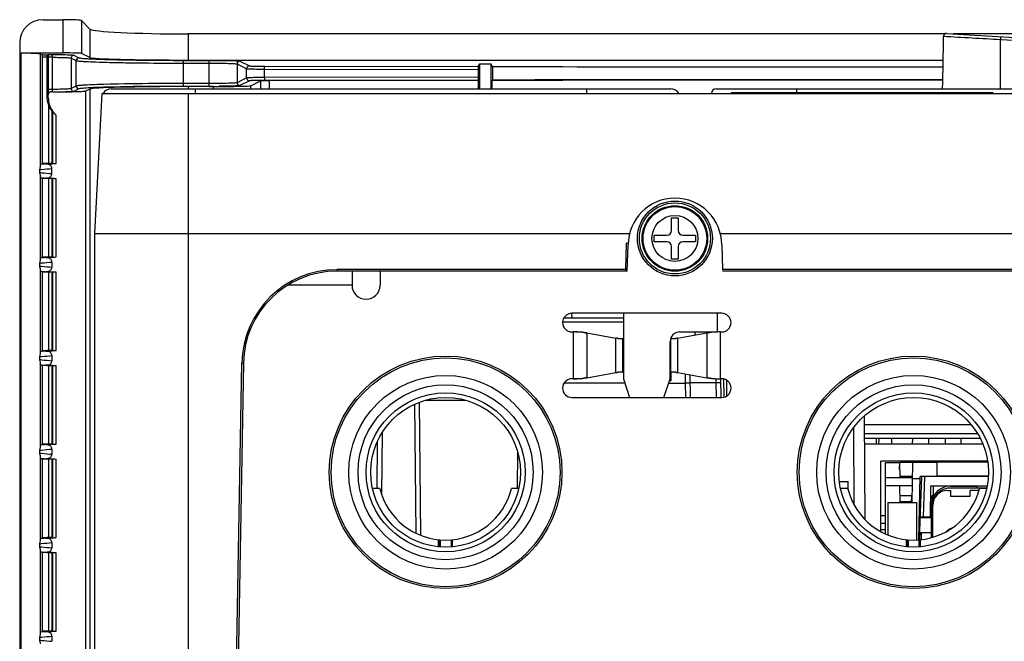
# Model space of a CAD drawing. Header units: millimetres. Extents: x 0 to 1400, y 0 to 1300.
# Tile 9 of 78: x 416 to 521, y 215 to 281. Entities that reach past the tile are written whole.
import ezdxf

# ---------------------------------------------------------------- set-up
doc = ezdxf.new("R2010")
doc.units = ezdxf.units.MM
doc.header["$LTSCALE"] = 84.740741
doc.layers.add('00_COMPONENTS', color=7, linetype='CONTINUOUS')

msp = doc.modelspace()

# ---------------------------------------------------------------- linework, layer by layer
at = {"layer": '00_COMPONENTS', "color": 7, "linetype": 'CONTINUOUS'}
for p, q in [((418.39, 281.45), (420.5, 281.45)), ((422.5, 281.35), (423.4, 280.45)), ((514.74, 279.93), (433.88, 279.93)), ((592.15, 279.93), (515.65, 279.93)), ((415.89, 278.95), (415.89, 141.57)), ((416.04, 277.89), (420.5, 277.89)), ((418.09, 277.79), (418.32, 277.68)), ((423.4, 277.39), (422.5, 277.84)), ((418.31, 277.49), (418.83, 277.48)), ((418.32, 277.68), (418.83, 277.68)), ((418.32, 266.04), (418.32, 277.68)), ((418.83, 277.68), (418.93, 277.73)), ((418.83, 273.2), (418.83, 277.68)), ((433.88, 277.13), (514.57, 277.13)), ((464.88, 276.44), (465.07, 276.73)), ((465.07, 276.73), (466.22, 276.73)), ((465.07, 274.06), (465.07, 276.73)), ((466.42, 276.43), (466.22, 276.73)), ((466.22, 276.73), (466.22, 274.06)), ((464.88, 276.14), (464.88, 275.29)), ((466.42, 276.43), (466.42, 274.99)), ((440.6, 274.39), (441.62, 274.9)), ((464.88, 274.99), (464.9, 274.95)), ((464.9, 274.06), (464.9, 274.95)), ((466.42, 274.99), (466.39, 274.96)), ((466.39, 274.06), (466.39, 274.96)), ((423.4, 274.03), (422.91, 273.79)), ((424.68, 273.56), (423.9, 258.6)), ((424.68, 273.56), (618.11, 273.56)), ((425.66, 274.06), (485.46, 274.06)), ((436.6, 274.29), (433.88, 274.29)), ((490.3, 274.06), (617.49, 274.06)), ((491.91, 273.66), (519.89, 273.66)), ((418.95, 273.09), (418.95, 273.42)), ((419.32, 271.73), (419.42, 271.63)), ((419.32, 271.73), (419.32, 266.1)), ((418.02, 265.41), (418.02, 265.12)), ((418.32, 266.04), (418.15, 265.98)), ((419.32, 266.11), (418.29, 266.06)), ((418.7, 266.02), (418.92, 266.03)), ((419.32, 266.1), (419.42, 266.07)), ((419.33, 264.99), (419.33, 265.54)), ((418.32, 264.49), (418.15, 264.55)), ((419.32, 264.42), (418.29, 264.47)), ((418.32, 256.04), (418.32, 264.49)), ((418.92, 264.49), (418.7, 264.5)), ((419.32, 264.43), (419.42, 264.46)), ((419.32, 264.43), (419.32, 256.1)), ((485.55, 260.26), (486.25, 260.26)), ((485.55, 258.91), (485.55, 260.26)), ((486.25, 260.26), (486.25, 258.91)), ((423.9, 258.6), (481.05, 258.6)), ((423.9, 258.6), (423.9, 164.56)), ((483.7, 258.41), (485.05, 258.41)), ((483.7, 257.71), (483.7, 258.41)), ((486.75, 258.41), (488.1, 258.41)), ((488.1, 258.41), (488.1, 257.71)), ((490.74, 258.6), (529.56, 258.6)), ((480.64, 254.73), (480.74, 257.54)), ((480.9, 257.54), (480.74, 257.54)), ((480.8, 254.56), (480.9, 257.36)), ((485.05, 257.71), (483.7, 257.71)), ((485.55, 255.86), (485.55, 257.21)), ((486.25, 257.21), (486.25, 255.86)), ((488.1, 257.71), (486.75, 257.71)), ((490.9, 257.36), (490.99, 254.73)), ((418.32, 256.04), (418.15, 255.98)), ((419.32, 256.11), (418.29, 256.06)), ((418.7, 256.02), (418.92, 256.03)), ((419.32, 256.1), (419.42, 256.07)), ((486.25, 255.86), (485.55, 255.86)), ((418.02, 255.41), (418.02, 255.12)), ((419.33, 255.54), (419.33, 254.99)), ((480.64, 254.73), (449.79, 254.73)), ((480.8, 254.56), (480.64, 254.73)), ((528.46, 254.73), (490.99, 254.73)), ((418.32, 254.49), (418.15, 254.55)), ((419.32, 254.42), (418.29, 254.47)), ((418.32, 246.04), (418.32, 254.49)), ((418.92, 254.49), (418.7, 254.5)), ((419.32, 254.43), (419.42, 254.46)), ((419.32, 254.43), (419.32, 246.1)), ((480.8, 254.56), (449.79, 254.56)), ((528.62, 254.56), (490.99, 254.56)), ((474.03, 249.56), (480.4, 249.56)), ((474.92, 249.56), (474.88, 250.06)), ((485.53, 247.37), (485.51, 247.52)), ((488.08, 247.74), (488.05, 248.06)), ((418.02, 245.41), (418.02, 245.12)), ((418.32, 246.04), (418.15, 245.98)), ((419.32, 246.11), (418.29, 246.06)), ((418.7, 246.02), (418.92, 246.03)), ((419.32, 246.1), (419.42, 246.07)), ((419.33, 245.54), (419.33, 244.99)), ((418.32, 244.49), (418.15, 244.55)), ((419.32, 244.42), (418.29, 244.47)), ((418.32, 236.04), (418.32, 244.49)), ((418.92, 244.49), (418.7, 244.5)), ((419.32, 244.43), (419.42, 244.46)), ((419.32, 244.43), (419.32, 236.1)), ((438.29, 167.51), (439.63, 244.74)), ((439.8, 244.74), (438.45, 167.51)), ((487.5, 243.49), (487.52, 241.06)), ((490.31, 242.67), (490.31, 243.07)), ((490.83, 241.06), (490.81, 243.06)), ((490.33, 241.06), (490.31, 242.67)), ((491.4, 242.93), (491.4, 241.2)), ((458.74, 226.32), (458.62, 240.56)), ((506.11, 239.07), (506.21, 228)), ((518.26, 237.16), (506.13, 237.16)), ((418.32, 236.04), (418.15, 235.98)), ((419.32, 236.11), (418.29, 236.06)), ((418.7, 236.02), (418.92, 236.03)), ((419.32, 236.1), (419.42, 236.07)), ((454.1, 236.34), (454.06, 231.32)), ((518.81, 236.06), (506.14, 236.06)), ((507.4, 236.66), (507.4, 236.06)), ((507.7, 236.06), (507.72, 236.66)), ((509.05, 236.66), (509.03, 236.06)), ((511.3, 236.06), (511.31, 236.66)), ((513.01, 236.66), (513, 236.06)), ((514.78, 236.66), (514.79, 236.06)), ((516.49, 236.06), (516.48, 236.66)), ((518.76, 236.19), (518.76, 236.06)), ((418.02, 235.41), (418.02, 235.12)), ((419.33, 235.54), (419.33, 234.99)), ((469.09, 235.25), (469.06, 231.31)), ((418.32, 234.49), (418.15, 234.55)), ((419.32, 234.42), (418.29, 234.47)), ((418.32, 226.04), (418.32, 234.49)), ((418.92, 234.49), (418.7, 234.5)), ((419.32, 234.43), (419.42, 234.46)), ((419.32, 234.43), (419.32, 226.1)), ((519.3, 234.26), (507.9, 234.26)), ((507.9, 226.72), (507.9, 234.26)), ((513.9, 234.16), (519.32, 234.16)), ((513.9, 234.16), (513.9, 232.63)), ((519.39, 232.66), (513.9, 232.66)), ((519.38, 232.63), (513.9, 232.63)), ((504.4, 231.18), (504.4, 232.06)), ((515.3, 231.57), (518.15, 231.57)), ((518.15, 231.57), (518.15, 231.37)), ((454.36, 231.31), (453.59, 231.31)), ((469.2, 231.31), (468.43, 231.31)), ((504.36, 231.31), (503.59, 231.31)), ((519.22, 231.37), (515.3, 231.37)), ((519.2, 231.31), (518.43, 231.31)), ((508.7, 229.82), (511.7, 229.82)), ((508.7, 226.34), (508.7, 229.82)), ((511.7, 229.82), (511.7, 225.82)), ((513.3, 226.07), (513.3, 229.57)), ((507.9, 228.43), (508.4, 228.43)), ((512.98, 228.31), (512.98, 228.21)), ((513.2, 228.31), (513.3, 228.31)), ((507.9, 227.63), (508.4, 227.63)), ((512.12, 228.21), (513.3, 228.21)), ((507.9, 226.93), (508.4, 226.93)), ((512.06, 226.61), (513.3, 226.61)), ((418.02, 225.41), (418.02, 225.12)), ((418.32, 226.04), (418.15, 225.98)), ((419.32, 226.11), (418.29, 226.06)), ((418.7, 226.02), (418.92, 226.03)), ((419.32, 226.1), (419.42, 226.07)), ((419.33, 225.54), (419.33, 224.99)), ((460.64, 225.1), (460.64, 225.85)), ((460.74, 225.84), (460.74, 225.09)), ((460.81, 225.84), (460.81, 225.09)), ((461.98, 225.84), (461.98, 225.09)), ((462.05, 225.84), (462.05, 225.09)), ((462.15, 225.1), (462.15, 225.85)), ((510.64, 225.1), (510.64, 225.85)), ((510.74, 225.84), (510.74, 225.09)), ((510.81, 225.84), (510.81, 225.09)), ((511.98, 225.84), (511.98, 225.09)), ((512.05, 225.84), (512.05, 225.09)), ((512.15, 225.1), (512.15, 225.85)), ((418.32, 224.49), (418.15, 224.55)), ((419.32, 224.42), (418.29, 224.47)), ((418.32, 216.04), (418.32, 224.49)), ((418.92, 224.49), (418.7, 224.5)), ((419.32, 224.43), (419.42, 224.46)), ((419.32, 224.43), (419.32, 216.1)), ((418.32, 216.04), (418.15, 215.98)), ((419.32, 216.11), (418.29, 216.06)), ((418.7, 216.02), (418.92, 216.03)), ((419.32, 216.1), (419.42, 216.07)), ((418.02, 215.41), (418.02, 215.12)), ((419.33, 215.54), (419.33, 214.99))]:
    msp.add_line(p, q, dxfattribs=at)
at = {"layer": '00_COMPONENTS', "color": 9, "linetype": 'CONTINUOUS'}
for p, q in [((420.5, 281.45), (420.5, 277.89)), ((422.5, 281.35), (422.5, 277.84)), ((423.4, 280.45), (423.4, 277.39)), ((433.88, 279.93), (433.88, 277.13)), ((520.7, 274.06), (520.7, 279.34)), ((416.04, 141.16), (416.04, 277.89)), ((418.09, 277.79), (418.09, 265.81)), ((419.37, 277.44), (418.93, 277.44)), ((418.93, 277.44), (418.93, 273.99)), ((419.37, 277.44), (419.37, 273.99)), ((421.39, 277.35), (421.93, 277.08)), ((421.39, 277.35), (421.39, 274.08)), ((421.69, 277.65), (422.22, 277.38)), ((421.93, 274.35), (421.93, 277.08)), ((433.41, 277.1), (436.13, 277.1)), ((433.41, 274.32), (433.41, 277.1)), ((433.41, 276.8), (436.13, 276.8)), ((436.13, 274.32), (436.13, 277.1)), ((439.12, 276.72), (440.14, 276.21)), ((439.12, 276.72), (439.12, 274.71)), ((439.42, 277.02), (440.44, 276.51)), ((440.14, 275.22), (440.14, 276.21)), ((442.04, 276.17), (464.88, 276.14)), ((442.04, 275.26), (442.04, 276.17)), ((442.05, 276.47), (464.88, 276.44)), ((436.13, 274.62), (433.41, 274.62)), ((440.14, 275.22), (439.12, 274.71)), ((440.44, 274.92), (439.42, 274.41)), ((441.62, 274.9), (441.62, 274.06)), ((464.88, 275.29), (442.04, 275.26)), ((464.88, 274.99), (442.05, 274.96)), ((442.56, 274.93), (442.56, 274.06)), ((419.37, 273.99), (418.93, 273.99)), ((421.93, 274.35), (421.39, 274.08)), ((422.22, 274.05), (421.69, 273.78)), ((422.91, 273.79), (422.91, 147.95)), ((423.4, 274.03), (423.4, 147.46)), ((436.13, 274.32), (433.41, 274.32)), ((433.88, 274.29), (433.88, 274.06)), ((433.9, 273.56), (433.9, 186.66)), ((434.65, 274.06), (434.65, 273.56)), ((436.6, 274.06), (436.6, 274.29)), ((440.6, 274.06), (440.6, 274.39)), ((476.47, 274.06), (476.47, 273.56)), ((498.9, 274.06), (498.9, 273.66)), ((418.83, 273.2), (418.95, 273.09)), ((419, 266.09), (419, 272.32)), ((419.42, 266.07), (419.42, 271.63)), ((419.79, 266.08), (419.79, 271.24)), ((418.92, 266.03), (418.92, 266)), ((418.09, 264.72), (418.09, 255.81)), ((418.92, 264.53), (418.92, 264.49)), ((419, 256.09), (419, 264.43)), ((419.42, 256.07), (419.42, 264.46)), ((419.79, 256.08), (419.79, 264.45)), ((418.92, 256.03), (418.92, 256)), ((418.09, 254.72), (418.09, 245.81)), ((449.79, 254.73), (449.79, 254.56)), ((418.92, 254.53), (418.92, 254.49)), ((419, 246.09), (419, 254.43)), ((419.42, 246.07), (419.42, 254.46)), ((419.79, 246.08), (419.79, 254.45)), ((451.4, 253.06), (444.54, 253.06)), ((490.4, 250.06), (490.4, 248.06)), ((473.9, 249.15), (480.4, 249.15)), ((475.07, 243.06), (475.07, 248.06)), ((476.48, 247.96), (476.48, 243.17)), ((479.6, 243.72), (479.6, 247.41)), ((480.31, 247.36), (480.31, 243.77)), ((485.48, 243.77), (485.48, 247.36)), ((486.19, 247.41), (486.19, 243.72)), ((489.31, 247.96), (489.31, 243.17)), ((490.73, 248.06), (490.73, 243.06)), ((418.92, 246.03), (418.92, 246)), ((418.09, 244.72), (418.09, 235.81)), ((418.92, 244.53), (418.92, 244.49)), ((419, 236.09), (419, 244.43)), ((419.42, 236.07), (419.42, 244.46)), ((419.79, 236.08), (419.79, 244.45)), ((439.63, 244.74), (439.8, 244.74)), ((485.49, 242.85), (485.5, 243.77)), ((487, 243.58), (487, 242.59)), ((491.11, 243.07), (491.13, 241.07)), ((474.07, 242.62), (480.55, 242.62)), ((485.24, 242.59), (487, 242.59)), ((485.49, 242.85), (485.33, 242.85)), ((487, 242.59), (487.02, 241.06)), ((487.5, 242.67), (490.31, 242.67)), ((490.31, 242.67), (490.81, 242.66)), ((458.24, 226.54), (458.12, 240.36)), ((504.97, 237.82), (505.03, 229.59)), ((517.57, 238.15), (506.12, 238.15)), ((454.61, 237.29), (454.55, 230.68)), ((418.92, 236.03), (418.92, 236)), ((418.09, 234.72), (418.09, 225.81)), ((418.92, 234.53), (418.92, 234.49)), ((419, 226.09), (419, 234.43)), ((419.42, 226.07), (419.42, 234.46)), ((419.79, 226.08), (419.79, 234.45)), ((513.56, 230.56), (513.4, 230.56)), ((513.6, 230.61), (513.45, 230.61)), ((517.45, 230.46), (515.35, 230.46)), ((513.22, 229.68), (513.31, 229.68)), ((418.92, 226.03), (418.92, 226)), ((460.76, 225.84), (460.76, 225.09)), ((462.04, 225.84), (462.04, 225.09)), ((510.76, 225.84), (510.76, 225.09)), ((512.04, 225.84), (512.04, 225.09)), ((418.09, 224.72), (418.09, 215.81)), ((418.92, 224.53), (418.92, 224.49)), ((419, 216.09), (419, 224.43)), ((419.42, 216.07), (419.42, 224.46)), ((419.79, 216.08), (419.79, 224.45)), ((418.92, 216.03), (418.92, 216))]:
    msp.add_line(p, q, dxfattribs=at)
at = {"layer": '00_COMPONENTS', "color": 3, "linetype": 'CONTINUOUS'}
for p, q in [((451.4, 254.56), (451.4, 253.06)), ((454.4, 254.56), (454.4, 253.06)), ((490.9, 250.06), (474.9, 250.06)), ((480.4, 250.06), (480.4, 243.06)), ((474.9, 248.06), (475.07, 248.06)), ((476.48, 247.96), (479.6, 247.41)), ((480.31, 247.36), (480.4, 247.36)), ((485.44, 247.36), (485.48, 247.36)), ((486.19, 247.41), (489.31, 247.96)), ((486.4, 248.06), (490.4, 248.06)), ((490.73, 248.06), (490.9, 248.06)), ((485.4, 243.06), (485.4, 247.06)), ((475.07, 243.06), (474.9, 243.06)), ((476.48, 243.17), (479.6, 243.72)), ((480.31, 243.77), (480.4, 243.77)), ((480.4, 243.06), (481.06, 241.06)), ((484.73, 241.06), (485.4, 243.06)), ((485.4, 243.77), (485.48, 243.77)), ((486.19, 243.72), (489.31, 243.17)), ((490.9, 243.06), (490.73, 243.06)), ((474.9, 241.06), (490.9, 241.06)), ((503.46, 232.06), (504.4, 232.06))]:
    msp.add_line(p, q, dxfattribs=at)
at = {"layer": '00_COMPONENTS', "color": 6, "linetype": 'CONTINUOUS'}
for p, q in [((459.23, 240.76), (463.56, 240.76)), ((518.54, 236.66), (506.13, 236.66)), ((508.4, 234.11), (509.9, 234.11)), ((508.4, 226.47), (508.4, 234.11)), ((509.9, 234.11), (509.92, 232.51)), ((509.91, 233.36), (509.92, 234.11)), ((511.27, 234.11), (509.92, 234.11)), ((511.3, 234.11), (511.22, 229.82)), ((513.9, 234.11), (511.3, 234.11)), ((508.4, 232.51), (511.26, 232.51)), ((511.27, 232.61), (509.92, 232.61)), ((511.98, 225.84), (512.1, 232.61)), ((512.03, 225.84), (512.27, 232.61)), ((519.38, 232.61), (512.09, 232.61)), ((512.47, 228.31), (512.62, 232.61)), ((511.25, 231.61), (508.4, 231.61)), ((509.97, 229.82), (509.94, 231.61)), ((512.09, 232.35), (511.27, 232.35)), ((513.2, 228.31), (513.25, 231.61)), ((513.25, 231.61), (519.26, 231.61)), ((513.5, 231.61), (513.49, 230.61)), ((516.29, 231.57), (516.29, 231.61)), ((511.23, 230.54), (509.96, 230.54)), ((511.17, 229.82), (511.2, 230.55)), ((513.4, 230.18), (513.4, 230.56)), ((515.05, 231.12), (515.35, 231.12)), ((515.35, 231.12), (515.35, 230.46)), ((518.38, 231.12), (517.45, 231.12)), ((517.45, 230.46), (517.45, 231.12)), ((509.97, 229.94), (511.18, 229.94)), ((513.4, 226.1), (513.4, 229.56)), ((513.45, 226.11), (513.45, 229.52)), ((512.2, 228.31), (513.2, 228.31)), ((512.2, 228.21), (512.2, 228.31)), ((512.28, 228.21), (512.28, 228.31)), ((512.2, 225.85), (512.2, 226.61)), ((512.24, 225.85), (512.25, 226.61))]:
    msp.add_line(p, q, dxfattribs=at)
at = {"layer": '00_COMPONENTS', "color": 7, "linetype": 'CONTINUOUS'}
for centre, radius in [((485.9, 258.06), 4), ((485.9, 258.06), 3.8), ((485.9, 258.06), 3.5), ((461.4, 233.06), 10.35), ((511.4, 233.06), 10.35), ((461.4, 233.06), 9.35), ((511.4, 233.06), 9.35), ((461.4, 233.06), 8), ((511.4, 233.06), 8)]:
    msp.add_circle(centre, radius, dxfattribs=at)
at = {"layer": '00_COMPONENTS', "color": 9, "linetype": 'CONTINUOUS'}
for centre, radius in [((485.9, 258.06), 3.4), ((485.9, 258.06), 2.46), ((461.4, 233.06), 12.43), ((461.4, 233.06), 12.23), ((511.4, 233.06), 12.43), ((511.4, 233.06), 12.23), ((461.4, 233.06), 8.5), ((511.4, 233.06), 8.5)]:
    msp.add_circle(centre, radius, dxfattribs=at)
at = {"layer": '00_COMPONENTS', "color": 7, "linetype": 'CONTINUOUS'}
for centre, radius, start, end in [((514.9, 279.68), 0.3, 86.2755, 179.4511), ((553.9, 878.71), 600, 266.2755, 273.7245), ((143.21, 283.24), 371.41, 358.5847, 359.4511), ((427.89, 277.45), 8.97, 178.2217, 180.069), ((425.66, 273.06), 1, 90, 149.9291), ((436.15, 392.32), 118, 269.9903, 270.5185), ((485.46, 273.06), 1, 30.0709, 90), ((490.3, 273.56), 0.5, 90, 177), ((485.9, 257.36), 5, 0, 180), ((485.05, 258.91), 0.5, 270, 360), ((486.75, 258.91), 0.5, 180, 270), ((485.05, 257.21), 0.5, 0, 90), ((486.75, 257.21), 0.5, 90, 180), ((449.79, 244.56), 10.16, 90, 179), ((449.79, 244.56), 10, 90, 179), ((475.07, 236.8), 11.26, 89.1136, 89.9996), ((475.08, 237.22), 10.85, 87.3188, 89.1289), ((475.11, 238.05), 10.01, 86.7711, 87.3055), ((475.13, 238.42), 9.65, 86.3374, 86.7708), ((475.16, 238.84), 9.22, 85.769, 86.3387), ((475.2, 239.31), 8.75, 85.3095, 85.7683), ((475.24, 239.79), 8.27, 84.7731, 85.3105), ((475.29, 240.33), 7.73, 84.1959, 84.7738), ((475.35, 240.99), 7.06, 83.2719, 84.2009), ((475.41, 241.5), 6.54, 82.9695, 83.2644), ((480.17, 250.9), 3.53, 263.2701, 264.2047), ((480.2, 251.24), 3.87, 264.1993, 264.7706), ((480.23, 251.51), 4.15, 264.7702, 265.3107), ((480.25, 251.74), 4.38, 265.3098, 265.7646), ((480.26, 251.97), 4.61, 265.7654, 266.3377), ((480.28, 252.18), 4.82, 266.3364, 266.7664), ((480.29, 252.36), 5, 266.7668, 267.3048), ((480.31, 252.85), 5.49, 267.3246, 270.021), ((485.48, 252.85), 5.49, 269.979, 272.6754), ((485.51, 252.36), 5, 272.6952, 273.2325), ((485.52, 252.18), 4.82, 273.233, 273.6636), ((485.53, 251.97), 4.61, 273.6623, 274.2338), ((485.55, 251.74), 4.38, 274.2346, 274.6902), ((485.57, 251.51), 4.15, 274.6893, 275.2292), ((485.59, 251.24), 3.87, 275.2288, 275.8007), ((485.63, 250.83), 3.47, 275.7887, 277.0114), ((490.38, 241.5), 6.54, 96.7355, 97.0305), ((490.44, 240.99), 7.06, 95.7991, 96.7279), ((490.51, 240.33), 7.73, 95.2262, 95.804), ((490.56, 239.79), 8.27, 94.6895, 95.2269), ((490.6, 239.31), 8.75, 94.2318, 94.6904), ((490.63, 238.84), 9.22, 93.6613, 94.2311), ((490.66, 238.42), 9.65, 93.2293, 93.6626), ((490.68, 238.05), 10.01, 92.6945, 93.2289), ((490.72, 237.08), 10.98, 89.9793, 92.6751), ((475.07, 254.05), 10.98, 269.9793, 272.6751), ((475.11, 253.08), 10.01, 272.6945, 273.2289), ((475.13, 252.71), 9.65, 273.2293, 273.6626), ((475.16, 252.29), 9.22, 273.6613, 274.2311), ((475.2, 251.82), 8.75, 274.2318, 274.6904), ((475.24, 251.34), 8.27, 274.6895, 275.2269), ((475.29, 250.8), 7.73, 275.2262, 275.804), ((475.35, 250.13), 7.06, 275.7991, 276.7279), ((475.41, 249.62), 6.54, 276.7355, 277.0305), ((480.16, 240.29), 3.47, 95.7887, 97.0114), ((480.2, 239.89), 3.87, 95.2293, 95.8007), ((480.23, 239.62), 4.15, 94.6893, 95.2298), ((480.25, 239.39), 4.38, 94.2353, 94.6902), ((480.26, 239.15), 4.61, 93.6623, 94.2346), ((480.28, 238.94), 4.82, 93.2335, 93.6636), ((480.29, 238.77), 5, 92.6952, 93.2331), ((480.31, 238.28), 5.49, 89.979, 92.6754), ((485.48, 238.28), 5.49, 87.3246, 90.021), ((485.51, 238.77), 5, 86.7674, 87.3048), ((485.52, 238.94), 4.82, 86.3364, 86.767), ((485.53, 239.15), 4.61, 85.7661, 86.3377), ((485.55, 239.38), 4.38, 85.3098, 85.7654), ((485.57, 239.62), 4.15, 84.7707, 85.3107), ((485.59, 239.89), 3.87, 84.1993, 84.7712), ((485.63, 240.23), 3.53, 83.2694, 84.2047), ((490.38, 249.62), 6.54, 262.9695, 263.2644), ((490.44, 250.13), 7.06, 263.2719, 264.2009), ((490.51, 250.8), 7.73, 264.1959, 264.7738), ((490.56, 251.34), 8.27, 264.7731, 265.3105), ((490.6, 251.82), 8.75, 265.3095, 265.7683), ((490.63, 252.29), 9.22, 265.769, 266.3387), ((490.66, 252.71), 9.65, 266.3374, 266.7708), ((490.68, 253.08), 10.01, 266.7711, 267.3055), ((490.72, 253.91), 10.85, 267.3188, 269.1289), ((490.73, 254.32), 11.26, 269.1136, 269.9996), ((515.3, 229.57), 2, 90, 180), ((461.4, 233.06), 7.25, 193.968, 346.032), ((511.4, 233.06), 7.25, 193.968, 346.032), ((515.3, 229.57), 1.8, 90, 154.1493), ((514.2, 228.99), 1.33, 129.6032, 137.2156), ((515.02, 228.16), 2.01, 148.8293, 154.4059)]:
    msp.add_arc(centre, radius, start, end, dxfattribs=at)
at = {"layer": '00_COMPONENTS', "color": 9, "linetype": 'CONTINUOUS'}
for centre, radius, start, end in [((555.63, 942.59), 664.17, 266.45819, 266.98486), ((553.9, 878.72), 600.3, 266.82963, 273.17037), ((421.69, 277.35), 0.3, 90.1064, 179.9525), ((422.23, 277.08), 0.3, 90.1065, 179.9525), ((439.42, 276.72), 0.3, 90.1064, 179.9525), ((440.44, 276.21), 0.3, 90.1065, 179.9525), ((439.42, 274.71), 0.3, 180.0475, 269.8936), ((440.44, 275.22), 0.3, 180.0475, 269.8936), ((421.69, 274.08), 0.3, 180.0475, 269.8936), ((422.23, 274.35), 0.3, 180.0475, 269.8936), ((429.49, 122.19), 152.1, 91.3158, 91.7437), ((430.23, 78.74), 195.86, 91.1067, 91.4714), ((423.01, 211.41), 54.78, 94.5205, 95.0955), ((423.58, 325.88), 61.57, 264.9362, 265.4478), ((423.01, 201.41), 54.78, 94.5205, 95.0955), ((423.58, 315.88), 61.57, 264.9362, 265.4478), ((423.01, 191.41), 54.78, 94.5205, 95.0955), ((423.58, 305.88), 61.57, 264.9362, 265.4478), ((473.32, 235.65), 14.15, 30.6094, 31.4464), ((479.4, 234.45), 10.38, 54.0773, 54.9841), ((423.01, 181.41), 54.78, 94.5205, 95.0955), ((423.58, 295.88), 61.57, 264.9362, 265.4478), ((516.4, 224.91), 2.35, 113.0656, 130.1439), ((423.01, 171.41), 54.78, 94.5205, 95.0955), ((423.58, 285.88), 61.57, 264.9362, 265.4478), ((423.01, 161.41), 54.78, 94.5205, 95.0955)]:
    msp.add_arc(centre, radius, start, end, dxfattribs=at)
at = {"layer": '00_COMPONENTS', "color": 3, "linetype": 'CONTINUOUS'}
for centre, radius, start, end in [((452.9, 253.06), 1.5, 180, 360), ((474.9, 249.06), 1, 90, 270), ((490.9, 249.06), 1, 270, 90), ((475.07, 237.09), 10.97, 87.3231, 90.0225), ((475.11, 238), 10.07, 86.7706, 87.3021), ((475.13, 238.39), 9.67, 86.3379, 86.7702), ((475.16, 238.85), 9.21, 85.769, 86.3393), ((475.2, 239.32), 8.74, 85.3089, 85.7679), ((475.23, 239.77), 8.29, 84.7739, 85.3098), ((475.28, 240.28), 7.77, 84.2001, 84.7746), ((475.35, 240.99), 7.06, 83.2773, 84.2063), ((475.42, 241.55), 6.5, 82.9718, 83.2686), ((480.17, 250.89), 3.53, 263.2704, 264.2065), ((480.2, 251.25), 3.89, 264.2001, 264.7699), ((480.23, 251.51), 4.15, 264.7695, 265.3099), ((480.25, 251.73), 4.37, 265.309, 265.7648), ((480.26, 251.96), 4.6, 265.7659, 266.3394), ((480.28, 252.19), 4.83, 266.338, 266.767), ((480.29, 252.39), 5.03, 266.7675, 267.3021), ((480.31, 252.84), 5.48, 267.3231, 270.0225), ((486.4, 247.06), 1, 90, 180), ((485.48, 252.84), 5.48, 269.9775, 272.6769), ((485.5, 252.39), 5.03, 272.6979, 273.2319), ((485.52, 252.19), 4.83, 273.2324, 273.662), ((485.53, 251.96), 4.6, 273.6607, 274.2333), ((485.55, 251.73), 4.37, 274.2344, 274.691), ((485.57, 251.51), 4.15, 274.6902, 275.2299), ((485.59, 251.25), 3.89, 275.2295, 275.7999), ((485.63, 250.83), 3.46, 275.7866, 277.0124), ((490.37, 241.55), 6.5, 96.7312, 97.0282), ((490.44, 240.99), 7.06, 95.7937, 96.7226), ((490.51, 240.28), 7.77, 95.2255, 95.7999), ((490.56, 239.77), 8.29, 94.6901, 95.2261), ((490.6, 239.32), 8.74, 94.2321, 94.691), ((490.63, 238.85), 9.21, 93.6607, 94.2311), ((490.66, 238.39), 9.67, 93.2298, 93.6621), ((490.68, 238), 10.07, 92.6979, 93.2294), ((490.71, 237.25), 10.81, 90.8668, 92.6857), ((490.73, 236.77), 11.3, 89.9996, 90.8803), ((474.9, 242.06), 1, 90, 270), ((475.07, 254.36), 11.3, 269.9996, 270.8803), ((475.08, 253.87), 10.81, 270.8668, 272.6857), ((475.11, 253.13), 10.07, 272.6979, 273.2294), ((475.13, 252.73), 9.67, 273.2298, 273.6621), ((475.16, 252.28), 9.21, 273.6607, 274.2311), ((475.2, 251.81), 8.74, 274.2321, 274.691), ((475.23, 251.36), 8.29, 274.6901, 275.2261), ((475.28, 250.84), 7.77, 275.2255, 275.7999), ((475.35, 250.13), 7.06, 275.7937, 276.7226), ((475.42, 249.58), 6.5, 276.7312, 277.0282), ((480.16, 240.3), 3.46, 95.7866, 97.0124), ((480.2, 239.88), 3.89, 95.23, 95.7999), ((480.23, 239.62), 4.15, 94.6901, 95.2305), ((480.25, 239.39), 4.37, 94.2351, 94.691), ((480.26, 239.16), 4.6, 93.6607, 94.234), ((480.28, 238.93), 4.83, 93.233, 93.662), ((480.29, 238.74), 5.03, 92.6979, 93.2325), ((480.31, 238.28), 5.48, 89.9775, 92.6769), ((485.48, 238.28), 5.48, 87.3231, 90.0225), ((485.5, 238.74), 5.03, 86.768, 87.3021), ((485.52, 238.93), 4.83, 86.338, 86.7676), ((485.53, 239.16), 4.6, 85.7666, 86.3393), ((485.55, 239.39), 4.37, 85.309, 85.7656), ((485.57, 239.62), 4.15, 84.77, 85.3099), ((485.59, 239.88), 3.89, 84.2001, 84.7705), ((485.63, 240.24), 3.53, 83.2697, 84.2065), ((490.37, 249.58), 6.5, 262.9718, 263.2686), ((490.44, 250.13), 7.06, 263.2773, 264.2063), ((490.51, 250.84), 7.77, 264.2001, 264.7746), ((490.56, 251.36), 8.29, 264.7739, 265.3098), ((490.6, 251.81), 8.74, 265.3089, 265.7679), ((490.63, 252.28), 9.21, 265.769, 266.3393), ((490.66, 252.73), 9.67, 266.3379, 266.7702), ((490.68, 253.13), 10.07, 266.7706, 267.3021), ((490.72, 254.03), 10.97, 267.3231, 270.0225), ((490.9, 242.06), 1, 270, 90)]:
    msp.add_arc(centre, radius, start, end, dxfattribs=at)
at = {"layer": '00_COMPONENTS', "color": 6, "linetype": 'CONTINUOUS'}
for centre, radius, start in [((515, 229.56), 1.6, 128.7535), ((513.45, 230.56), 0.05, 90), ((515.05, 229.52), 1.6, 90)]:
    msp.add_arc(centre, radius, start, 180, dxfattribs=at)
at = {"layer": '00_COMPONENTS', "color": 7, "linetype": 'CONTINUOUS'}
for centre, major_axis, ratio, start_param, end_param in [((418.39, 278.95), (-1.77, 1.77), 0.997265, -0.784029, 0.784029), ((420.5, 281.34), (2, 0), 0.052408, 0.05236, 1.570796), ((433.88, 280.48), (10.5, 0), 0.052408, -3.089233, -1.570796), ((420.5, 277.84), (2, 0), 0.026186, 0.05236, 1.570796), ((433.88, 277.41), (10.5, 0), 0.026186, -3.089233, -1.570796), ((521.4, 315.66), (1499, 0), 0.026186, -1.607482, -1.57536), ((442.62, 274.9), (1, 0), 0.026186, 1.623464, 3.089233), ((521.4, 235.77), (1497.5, 0), 0.026186, 1.608531, 1.623464), ((521.4, 235.77), (1497.5, 0), 0.026186, 1.575384, 1.607536), ((521.4, 235.77), (1499, 0), 0.026186, 1.575379, 1.607482), ((433.88, 274.02), (10.5, 0), 0.026186, 1.570796, 3.089233), ((436.6, 274.4), (4, 0), 0.026186, 4.712389, 6.230825), ((418.92, 266.1), (4, 0.21), 0.017407, -1.571709, -1.352825), ((419.72, 266.08), (0.3, 0.016), 0.017407, -3.090145, -1.352825), ((418.92, 264.42), (4, -0.21), 0.017407, 1.352825, 1.571709), ((419.72, 264.44), (0.3, -0.016), 0.017407, 1.352825, 3.090145), ((418.92, 256.1), (4, 0.21), 0.017407, -1.571709, -1.352825), ((419.72, 256.08), (0.3, 0.016), 0.017407, -3.090145, -1.352825), ((418.92, 254.42), (4, -0.21), 0.017407, 1.352825, 1.571709), ((419.72, 254.44), (0.3, -0.016), 0.017407, 1.352825, 3.090145), ((418.92, 246.1), (4, 0.21), 0.017407, -1.571709, -1.352825), ((419.72, 246.08), (0.3, 0.016), 0.017407, -3.090145, -1.352825), ((418.92, 244.42), (4, -0.21), 0.017407, 1.352825, 1.571709), ((419.72, 244.44), (0.3, -0.016), 0.017407, 1.352825, 3.090145), ((418.92, 236.1), (4, 0.21), 0.017407, -1.571709, -1.352825), ((419.72, 236.08), (0.3, 0.016), 0.017407, -3.090145, -1.352825), ((418.92, 234.42), (4, -0.21), 0.017407, 1.352825, 1.571709), ((419.72, 234.44), (0.3, -0.016), 0.017407, 1.352825, 3.090145), ((418.92, 226.1), (4, 0.21), 0.017407, -1.571709, -1.352825), ((419.72, 226.08), (0.3, 0.016), 0.017407, -3.090145, -1.352825), ((418.92, 224.42), (4, -0.21), 0.017407, 1.352825, 1.571709), ((419.72, 224.44), (0.3, -0.016), 0.017407, 1.352825, 3.090145), ((418.92, 216.1), (4, 0.21), 0.017407, -1.571709, -1.352825), ((419.72, 216.08), (0.3, 0.016), 0.017407, -3.090145, -1.352825)]:
    msp.add_ellipse(centre, major_axis=major_axis, ratio=ratio, start_param=start_param, end_param=end_param, dxfattribs=at)
at = {"layer": '00_COMPONENTS', "color": 9, "linetype": 'CONTINUOUS'}
for points, knots in [([(520.71, 279.63), (520.71, 279.63), (520.71, 279.62), (520.71, 279.6), (520.71, 279.57), (520.71, 279.52), (520.7, 279.44), (520.7, 279.37), (520.7, 279.34)], [0, 0, 0, 0, 0.01924, 0.075621, 0.167133, 0.290727, 0.615209, 1, 1, 1, 1]), ([(419.26, 277.74), (419.29, 277.74), (419.36, 277.61), (419.37, 277.51), (419.37, 277.44)], [0, 0, 0, 0, 0.316009, 1, 1, 1, 1]), ([(419.26, 277.74), (419.58, 277.74), (420.15, 277.73), (420.82, 277.71), (421.24, 277.69), (421.46, 277.68), (421.6, 277.66), (421.67, 277.66), (421.69, 277.65)], [0, 0, 0, 0, 0.393759, 0.705037, 0.82262, 0.91186, 0.971264, 1, 1, 1, 1]), ([(419.37, 277.44), (419.64, 277.43), (420.12, 277.42), (420.73, 277.4), (421.12, 277.39), (421.32, 277.36), (421.38, 277.35), (421.39, 277.35)], [0, 0, 0, 0, 0.395879, 0.706117, 0.911551, 0.970796, 1, 1, 1, 1]), ([(421.93, 277.08), (421.96, 277.06), (422.07, 277.05), (422.28, 277.02), (422.59, 277), (423.19, 276.96), (424.17, 276.92), (425.59, 276.88), (427.28, 276.85), (429.92, 276.81), (431.99, 276.8), (433.41, 276.8)], [0, 0, 0, 0, 0.009763, 0.028272, 0.055474, 0.09114, 0.186564, 0.311162, 0.460491, 0.629175, 1, 1, 1, 1]), ([(422.22, 277.38), (422.26, 277.36), (422.36, 277.35), (422.57, 277.32), (422.87, 277.3), (423.46, 277.26), (424.41, 277.22), (425.79, 277.18), (427.44, 277.15), (430.01, 277.11), (432.03, 277.1), (433.41, 277.1)], [0, 0, 0, 0, 0.009781, 0.028293, 0.055498, 0.091168, 0.186592, 0.311187, 0.460512, 0.62919, 1, 1, 1, 1]), ([(436.13, 276.8), (436.5, 276.8), (437.19, 276.8), (438, 276.79), (438.54, 276.77), (438.82, 276.76), (439, 276.74), (439.1, 276.73), (439.12, 276.72)], [0, 0, 0, 0, 0.370784, 0.688752, 0.813343, 0.908763, 0.971668, 1, 1, 1, 1]), ([(440.14, 276.21), (440.16, 276.2), (440.22, 276.2), (440.33, 276.19), (440.51, 276.19), (440.85, 276.18), (441.36, 276.17), (441.8, 276.17), (442.04, 276.17)], [0, 0, 0, 0, 0.028075, 0.09036, 0.184913, 0.308604, 0.625879, 1, 1, 1, 1]), ([(440.44, 276.51), (440.46, 276.5), (440.51, 276.5), (440.61, 276.49), (440.76, 276.49), (441.04, 276.48), (441.48, 276.47), (441.85, 276.47), (442.05, 276.47)], [0, 0, 0, 0, 0.028179, 0.090517, 0.185091, 0.308764, 0.625952, 1, 1, 1, 1]), ([(442.04, 276.17), (442.04, 276.21), (442.04, 276.28), (442.04, 276.37), (442.05, 276.43), (442.04, 276.46), (442.05, 276.47)], [0, 0, 0, 0, 0.375104, 0.696106, 0.914297, 1, 1, 1, 1]), ([(433.41, 274.62), (432.79, 274.62), (430.47, 274.62), (428.15, 274.6), (426.44, 274.56)], [0, 0, 0, 0, 0.267306, 1, 1, 1, 1]), ([(439.12, 274.71), (439.1, 274.69), (439, 274.69), (438.82, 274.67), (438.54, 274.66), (438, 274.64), (437.19, 274.63), (436.5, 274.62), (436.13, 274.62)], [0, 0, 0, 0, 0.028329, 0.09123, 0.186647, 0.311236, 0.6292, 1, 1, 1, 1]), ([(442.04, 275.26), (441.8, 275.26), (441.36, 275.26), (440.85, 275.25), (440.51, 275.24), (440.33, 275.23), (440.22, 275.22), (440.16, 275.22), (440.14, 275.22)], [0, 0, 0, 0, 0.374538, 0.691792, 0.815407, 0.909814, 0.971994, 1, 1, 1, 1]), ([(442.05, 274.96), (441.85, 274.96), (441.48, 274.96), (441.04, 274.95), (440.76, 274.94), (440.6, 274.93), (440.51, 274.92), (440.46, 274.92), (440.44, 274.92)], [0, 0, 0, 0, 0.374445, 0.691621, 0.815233, 0.909655, 0.971882, 1, 1, 1, 1]), ([(442.04, 275.26), (442.04, 275.22), (442.04, 275.15), (442.04, 275.06), (442.05, 275), (442.04, 274.96), (442.05, 274.96)], [0, 0, 0, 0, 0.375007, 0.695962, 0.914186, 1, 1, 1, 1]), ([(418.93, 273.99), (418.93, 273.93), (418.93, 273.73), (418.93, 273.54), (418.95, 273.42)], [0, 0, 0, 0, 0.333863, 1, 1, 1, 1]), ([(419.37, 273.99), (419.37, 273.96), (419.37, 273.87), (419.34, 273.79), (419.31, 273.74)], [0, 0, 0, 0, 0.315456, 1, 1, 1, 1]), ([(421.39, 274.08), (421.38, 274.07), (421.32, 274.07), (421.12, 274.04), (420.73, 274.02), (420.12, 274), (419.64, 273.99), (419.37, 273.99)], [0, 0, 0, 0, 0.029206, 0.088454, 0.293893, 0.604126, 1, 1, 1, 1]), ([(421.69, 273.78), (421.64, 273.76), (421.44, 273.76), (421.06, 273.72), (420.46, 273.71), (419.99, 273.7), (419.73, 273.69)], [0, 0, 0, 0, 0.088504, 0.292942, 0.602467, 1, 1, 1, 1]), ([(425.2, 274.54), (424.76, 274.53), (423.99, 274.5), (423.09, 274.46), (422.54, 274.43), (422.25, 274.4), (422.06, 274.38), (421.96, 274.36), (421.93, 274.35)], [0, 0, 0, 0, 0.400587, 0.706668, 0.821064, 0.908424, 0.96811, 1, 1, 1, 1]), ([(424.87, 274.22), (424.51, 274.21), (423.89, 274.19), (423.09, 274.15), (422.57, 274.1), (422.3, 274.08), (422.22, 274.05)], [0, 0, 0, 0, 0.400445, 0.705305, 0.906691, 1, 1, 1, 1]), ([(433.41, 274.32), (432.74, 274.32), (430.27, 274.32), (427.8, 274.29), (426, 274.25)], [0, 0, 0, 0, 0.271647, 1, 1, 1, 1]), ([(418.02, 265.41), (418.09, 265.42), (418.53, 265.47), (418.97, 265.51), (419.33, 265.54)], [0, 0, 0, 0, 0.165779, 1, 1, 1, 1]), ([(418.02, 265.12), (418.09, 265.11), (418.53, 265.05), (418.97, 265.02), (419.33, 264.99)], [0, 0, 0, 0, 0.165779, 1, 1, 1, 1]), ([(418.02, 255.41), (418.09, 255.42), (418.53, 255.47), (418.97, 255.51), (419.33, 255.54)], [0, 0, 0, 0, 0.165779, 1, 1, 1, 1]), ([(418.02, 255.12), (418.09, 255.11), (418.53, 255.05), (418.97, 255.02), (419.33, 254.99)], [0, 0, 0, 0, 0.165779, 1, 1, 1, 1]), ([(418.02, 245.41), (418.09, 245.42), (418.53, 245.47), (418.97, 245.51), (419.33, 245.54)], [0, 0, 0, 0, 0.165779, 1, 1, 1, 1]), ([(418.02, 245.12), (418.09, 245.11), (418.53, 245.05), (418.97, 245.02), (419.33, 244.99)], [0, 0, 0, 0, 0.165779, 1, 1, 1, 1]), ([(487.5, 242.59), (487.5, 242.6), (487.42, 242.58), (487.35, 242.6), (487.18, 242.59), (487.07, 242.59), (487, 242.59)], [0, 0, 0, 0, 0.076359, 0.292861, 0.617846, 1, 1, 1, 1]), ([(418.02, 235.41), (418.09, 235.42), (418.53, 235.47), (418.97, 235.51), (419.33, 235.54)], [0, 0, 0, 0, 0.165779, 1, 1, 1, 1]), ([(418.02, 235.12), (418.09, 235.11), (418.53, 235.05), (418.97, 235.02), (419.33, 234.99)], [0, 0, 0, 0, 0.165779, 1, 1, 1, 1]), ([(418.02, 225.41), (418.09, 225.42), (418.53, 225.47), (418.97, 225.51), (419.33, 225.54)], [0, 0, 0, 0, 0.165779, 1, 1, 1, 1]), ([(418.02, 225.12), (418.09, 225.11), (418.53, 225.05), (418.97, 225.02), (419.33, 224.99)], [0, 0, 0, 0, 0.165779, 1, 1, 1, 1]), ([(418.02, 215.41), (418.09, 215.42), (418.53, 215.47), (418.97, 215.51), (419.33, 215.54)], [0, 0, 0, 0, 0.165779, 1, 1, 1, 1]), ([(418.02, 215.12), (418.09, 215.11), (418.53, 215.05), (418.97, 215.02), (419.33, 214.99)], [0, 0, 0, 0, 0.165779, 1, 1, 1, 1])]:
    msp.add_open_spline(points, degree=3, knots=knots, dxfattribs=at)
at = {"layer": '00_COMPONENTS', "color": 7, "linetype": 'CONTINUOUS'}
for points, knots in [([(416.04, 277.89), (416.4, 277.89), (416.96, 277.89), (417.6, 277.87), (417.92, 277.83), (418.06, 277.81), (418.09, 277.79)], [0, 0, 0, 0, 0.525504, 0.809409, 0.941765, 1, 1, 1, 1]), ([(418.93, 277.73), (418.94, 277.73), (418.98, 277.73), (419.09, 277.74), (419.19, 277.74), (419.26, 277.74)], [0, 0, 0, 0, 0.113352, 0.352572, 1, 1, 1, 1]), ([(436.13, 277.1), (436.54, 277.1), (437.29, 277.1), (438.19, 277.09), (438.78, 277.07), (439.09, 277.06), (439.29, 277.04), (439.4, 277.03), (439.42, 277.02)], [0, 0, 0, 0, 0.370823, 0.688845, 0.813443, 0.908865, 0.971753, 1, 1, 1, 1]), ([(464.88, 276.44), (464.88, 276.43), (464.88, 276.4), (464.87, 276.31), (464.88, 276.21), (464.88, 276.14)], [0, 0, 0, 0, 0.083907, 0.302123, 1, 1, 1, 1]), ([(464.88, 275.29), (464.88, 275.22), (464.87, 275.12), (464.88, 275.03), (464.88, 274.99), (464.88, 274.99)], [0, 0, 0, 0, 0.697874, 0.916091, 1, 1, 1, 1]), ([(419.31, 273.74), (419.23, 273.76), (419.03, 273.69), (418.95, 273.51), (418.95, 273.42)], [0, 0, 0, 0, 0.497025, 1, 1, 1, 1]), ([(422.91, 273.79), (422.89, 273.78), (422.79, 273.77), (422.6, 273.75), (422.31, 273.74), (421.75, 273.72), (420.88, 273.7), (420.14, 273.7), (419.73, 273.69)], [0, 0, 0, 0, 0.028136, 0.088963, 0.181059, 0.302034, 0.616841, 1, 1, 1, 1]), ([(439.42, 274.41), (439.41, 274.4), (439.34, 274.39), (439.21, 274.38), (439.01, 274.37), (438.63, 274.35), (438.02, 274.34), (437.5, 274.33), (437.22, 274.33)], [0, 0, 0, 0, 0.028345, 0.08827, 0.178703, 0.29771, 0.610657, 1, 1, 1, 1]), ([(418.95, 273.09), (418.95, 272.91), (419.02, 272.23), (419.39, 271.57), (419.79, 271.24)], [0, 0, 0, 0, 0.253351, 1, 1, 1, 1]), ([(419.42, 271.63), (419.47, 271.58), (419.57, 271.43), (419.7, 271.31), (419.79, 271.24)], [0, 0, 0, 0, 0.395197, 1, 1, 1, 1]), ([(418.09, 265.81), (418.09, 265.79), (418.06, 265.65), (418.02, 265.52), (418.02, 265.41)], [0, 0, 0, 0, 0.176226, 1, 1, 1, 1]), ([(418.09, 265.81), (418.1, 265.85), (418.11, 265.9), (418.13, 265.97), (418.15, 265.98)], [0, 0, 0, 0, 0.671794, 1, 1, 1, 1]), ([(419.33, 265.54), (419.33, 265.65), (419.23, 265.87), (419.02, 265.97), (418.92, 266)], [0, 0, 0, 0, 0.497077, 1, 1, 1, 1]), ([(418.02, 265.12), (418.02, 265.06), (418.04, 264.93), (418.08, 264.8), (418.09, 264.72)], [0, 0, 0, 0, 0.381612, 1, 1, 1, 1]), ([(418.15, 264.55), (418.13, 264.56), (418.11, 264.63), (418.1, 264.68), (418.09, 264.72)], [0, 0, 0, 0, 0.328206, 1, 1, 1, 1]), ([(418.92, 264.53), (419.02, 264.56), (419.23, 264.66), (419.33, 264.88), (419.33, 264.99)], [0, 0, 0, 0, 0.502919, 1, 1, 1, 1]), ([(418.09, 255.81), (418.09, 255.79), (418.06, 255.65), (418.02, 255.52), (418.02, 255.41)], [0, 0, 0, 0, 0.176226, 1, 1, 1, 1]), ([(418.09, 255.81), (418.1, 255.85), (418.11, 255.9), (418.13, 255.97), (418.15, 255.98)], [0, 0, 0, 0, 0.671794, 1, 1, 1, 1]), ([(419.33, 255.54), (419.33, 255.65), (419.23, 255.87), (419.02, 255.97), (418.92, 256)], [0, 0, 0, 0, 0.497077, 1, 1, 1, 1]), ([(418.02, 255.12), (418.02, 255.06), (418.04, 254.93), (418.08, 254.8), (418.09, 254.72)], [0, 0, 0, 0, 0.381612, 1, 1, 1, 1]), ([(418.15, 254.55), (418.13, 254.56), (418.11, 254.63), (418.1, 254.68), (418.09, 254.72)], [0, 0, 0, 0, 0.328206, 1, 1, 1, 1]), ([(418.92, 254.53), (419.02, 254.56), (419.23, 254.66), (419.33, 254.88), (419.33, 254.99)], [0, 0, 0, 0, 0.502919, 1, 1, 1, 1]), ([(418.09, 245.81), (418.09, 245.79), (418.06, 245.65), (418.02, 245.52), (418.02, 245.41)], [0, 0, 0, 0, 0.176226, 1, 1, 1, 1]), ([(418.09, 245.81), (418.1, 245.85), (418.11, 245.9), (418.13, 245.97), (418.15, 245.98)], [0, 0, 0, 0, 0.671794, 1, 1, 1, 1]), ([(419.33, 245.54), (419.33, 245.65), (419.23, 245.87), (419.02, 245.97), (418.92, 246)], [0, 0, 0, 0, 0.497077, 1, 1, 1, 1]), ([(418.02, 245.12), (418.02, 245.06), (418.04, 244.93), (418.08, 244.8), (418.09, 244.72)], [0, 0, 0, 0, 0.381612, 1, 1, 1, 1]), ([(418.15, 244.55), (418.13, 244.56), (418.11, 244.63), (418.1, 244.68), (418.09, 244.72)], [0, 0, 0, 0, 0.328206, 1, 1, 1, 1]), ([(418.92, 244.53), (419.02, 244.56), (419.23, 244.66), (419.33, 244.88), (419.33, 244.99)], [0, 0, 0, 0, 0.502919, 1, 1, 1, 1]), ([(418.09, 235.81), (418.09, 235.79), (418.06, 235.65), (418.02, 235.52), (418.02, 235.41)], [0, 0, 0, 0, 0.176226, 1, 1, 1, 1]), ([(418.09, 235.81), (418.1, 235.85), (418.11, 235.9), (418.13, 235.97), (418.15, 235.98)], [0, 0, 0, 0, 0.671794, 1, 1, 1, 1]), ([(419.33, 235.54), (419.33, 235.65), (419.23, 235.87), (419.02, 235.97), (418.92, 236)], [0, 0, 0, 0, 0.497077, 1, 1, 1, 1]), ([(418.02, 235.12), (418.02, 235.06), (418.04, 234.93), (418.08, 234.8), (418.09, 234.72)], [0, 0, 0, 0, 0.381612, 1, 1, 1, 1]), ([(418.15, 234.55), (418.13, 234.56), (418.11, 234.63), (418.1, 234.68), (418.09, 234.72)], [0, 0, 0, 0, 0.328206, 1, 1, 1, 1]), ([(418.92, 234.53), (419.02, 234.56), (419.23, 234.66), (419.33, 234.88), (419.33, 234.99)], [0, 0, 0, 0, 0.502919, 1, 1, 1, 1]), ([(418.09, 225.81), (418.09, 225.79), (418.06, 225.65), (418.02, 225.52), (418.02, 225.41)], [0, 0, 0, 0, 0.175797, 1, 1, 1, 1]), ([(418.09, 225.81), (418.1, 225.85), (418.11, 225.9), (418.13, 225.97), (418.15, 225.98)], [0, 0, 0, 0, 0.671794, 1, 1, 1, 1]), ([(419.33, 225.54), (419.33, 225.65), (419.23, 225.87), (419.02, 225.97), (418.92, 226)], [0, 0, 0, 0, 0.497077, 1, 1, 1, 1]), ([(418.02, 225.12), (418.02, 225.06), (418.04, 224.93), (418.08, 224.8), (418.09, 224.72)], [0, 0, 0, 0, 0.381612, 1, 1, 1, 1]), ([(418.15, 224.55), (418.13, 224.56), (418.11, 224.63), (418.1, 224.68), (418.09, 224.72)], [0, 0, 0, 0, 0.328206, 1, 1, 1, 1]), ([(418.92, 224.53), (419.02, 224.56), (419.23, 224.66), (419.33, 224.88), (419.33, 224.99)], [0, 0, 0, 0, 0.502919, 1, 1, 1, 1]), ([(418.09, 215.81), (418.09, 215.79), (418.06, 215.65), (418.02, 215.52), (418.02, 215.41)], [0, 0, 0, 0, 0.175797, 1, 1, 1, 1]), ([(418.09, 215.81), (418.1, 215.85), (418.11, 215.9), (418.13, 215.97), (418.15, 215.98)], [0, 0, 0, 0, 0.671794, 1, 1, 1, 1]), ([(419.33, 215.54), (419.33, 215.65), (419.23, 215.87), (419.02, 215.97), (418.92, 216)], [0, 0, 0, 0, 0.497077, 1, 1, 1, 1]), ([(418.02, 215.12), (418.02, 215.06), (418.04, 214.93), (418.08, 214.8), (418.09, 214.72)], [0, 0, 0, 0, 0.381612, 1, 1, 1, 1])]:
    msp.add_open_spline(points, degree=3, knots=knots, dxfattribs=at)
for points in [[(419.73, 273.69), (419.59, 273.69), (419.45, 273.7), (419.31, 273.74)], [(419.32, 271.73), (419.01, 272.15), (418.83, 272.69), (418.83, 273.2)], [(418.7, 266.02), (418.77, 266.03), (418.85, 266.02), (418.92, 266)], [(418.92, 264.53), (418.85, 264.51), (418.77, 264.5), (418.7, 264.5)], [(418.7, 256.02), (418.77, 256.03), (418.85, 256.02), (418.92, 256)], [(418.92, 254.53), (418.85, 254.51), (418.77, 254.5), (418.7, 254.5)], [(476.21, 248), (476.3, 247.99), (476.39, 247.98), (476.48, 247.96)], [(489.31, 247.96), (489.4, 247.98), (489.49, 247.99), (489.58, 248)], [(418.7, 246.02), (418.77, 246.03), (418.85, 246.02), (418.92, 246)], [(418.92, 244.53), (418.85, 244.51), (418.77, 244.5), (418.7, 244.5)], [(476.48, 243.17), (476.39, 243.15), (476.3, 243.14), (476.21, 243.13)], [(489.58, 243.13), (489.49, 243.14), (489.4, 243.15), (489.31, 243.17)], [(418.7, 236.02), (418.77, 236.03), (418.85, 236.02), (418.92, 236)], [(418.92, 234.53), (418.85, 234.51), (418.77, 234.5), (418.7, 234.5)], [(418.7, 226.02), (418.77, 226.03), (418.85, 226.02), (418.92, 226)], [(418.92, 224.53), (418.85, 224.51), (418.77, 224.5), (418.7, 224.5)], [(418.7, 216.02), (418.77, 216.03), (418.85, 216.02), (418.92, 216)]]:
    msp.add_open_spline(points, degree=3, dxfattribs=at)
at = {"layer": '00_COMPONENTS', "color": 3, "linetype": 'CONTINUOUS'}
for points in [[(476.48, 247.96), (476.39, 247.98), (476.3, 247.99), (476.21, 248)], [(479.75, 247.39), (479.7, 247.39), (479.65, 247.4), (479.6, 247.41)], [(486.19, 247.41), (486.15, 247.4), (486.1, 247.4), (486.06, 247.39)], [(489.58, 248), (489.49, 247.99), (489.4, 247.98), (489.31, 247.96)], [(476.21, 243.13), (476.3, 243.14), (476.39, 243.15), (476.48, 243.17)], [(479.6, 243.72), (479.65, 243.73), (479.69, 243.73), (479.74, 243.74)], [(486.04, 243.74), (486.09, 243.73), (486.14, 243.73), (486.19, 243.72)], [(489.31, 243.17), (489.4, 243.15), (489.49, 243.14), (489.58, 243.13)]]:
    msp.add_open_spline(points, degree=3, dxfattribs=at)

doc.saveas('drawing.dxf')
